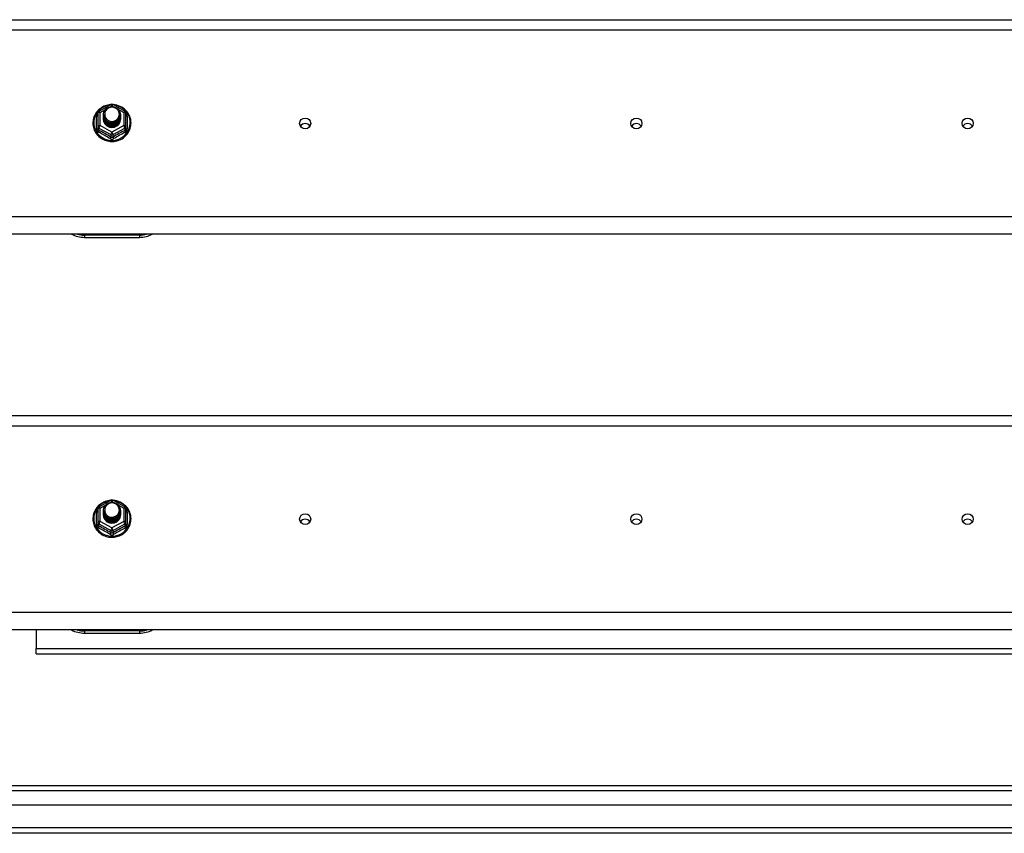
# Model space of a CAD drawing. Header units: inches. Extents: x 72 to 180, y 48 to 83.
# Tile 22 of 28: x 144 to 162, y 49 to 64. Entities that reach past the tile are written whole.
import ezdxf

# ---------------------------------------------------------------- set-up
doc = ezdxf.new("R2010")
doc.units = ezdxf.units.IN
doc.header["$MEASUREMENT"] = 0
doc.layers.add('Visible Edges(ANSI)', color=7, linetype='Continuous', lineweight=25)
doc.layers.add('Visible Tangent Edges(ANSI)', color=7, linetype='Continuous', lineweight=25)

msp = doc.modelspace()

# ---------------------------------------------------------------- linework, layer by layer
at = {"layer": 'Visible Edges(ANSI)'}
for p, q in [((126.947, 64.135), (175.081, 64.135)), ((145.827, 62.447), (145.827, 62.207)), ((145.847, 62.481), (146.062, 62.601)), ((146.1, 62.601), (146.314, 62.481)), ((146.335, 62.207), (146.335, 62.447)), ((145.927, 62.416), (145.927, 62.416)), ((145.927, 62.403), (145.927, 62.404)), ((145.927, 62.391), (145.927, 62.391)), ((145.927, 62.378), (145.927, 62.379)), ((145.927, 62.366), (145.927, 62.366)), ((145.927, 62.353), (145.927, 62.354)), ((145.927, 62.341), (145.927, 62.341)), ((146.234, 62.41), (146.234, 62.41)), ((146.234, 62.397), (146.234, 62.398)), ((146.234, 62.385), (146.234, 62.385)), ((146.234, 62.372), (146.234, 62.372)), ((146.234, 62.36), (146.234, 62.36)), ((146.234, 62.347), (146.234, 62.347)), ((145.827, 62.207), (145.827, 62.163)), ((146.063, 62.195), (146.061, 62.186)), ((146.335, 62.163), (146.335, 62.207)), ((175.081, 60.251), (126.947, 60.251)), ((145.581, 60.194), (146.581, 60.194)), ((126.947, 56.968), (175.081, 56.968)), ((145.847, 55.314), (146.062, 55.434)), ((146.1, 55.434), (146.314, 55.314)), ((145.827, 55.28), (145.827, 55.04)), ((145.927, 55.249), (145.927, 55.249)), ((145.927, 55.236), (145.927, 55.237)), ((145.927, 55.224), (145.927, 55.224)), ((145.927, 55.211), (145.927, 55.212)), ((145.927, 55.199), (145.927, 55.199)), ((145.927, 55.186), (145.927, 55.187)), ((145.927, 55.174), (145.927, 55.174)), ((146.234, 55.243), (146.234, 55.243)), ((146.234, 55.23), (146.234, 55.231)), ((146.234, 55.218), (146.234, 55.218)), ((146.234, 55.205), (146.234, 55.205)), ((146.234, 55.193), (146.234, 55.193)), ((146.234, 55.18), (146.234, 55.18)), ((146.335, 55.04), (146.335, 55.28)), ((145.827, 55.04), (145.827, 54.996)), ((146.063, 55.028), (146.061, 55.019)), ((146.335, 54.996), (146.335, 55.04)), ((175.081, 53.084), (126.947, 53.084)), ((144.706, 53.084), (144.706, 52.75)), ((145.581, 53.027), (146.581, 53.027)), ((144.706, 52.651), (144.706, 52.75)), ((144.706, 52.651), (170.456, 52.651)), ((126.978, 50.268), (179.184, 50.268)), ((179.372, 49.913), (126.789, 49.913)), ((179.982, 49.402), (126.947, 49.402))]:
    msp.add_line(p, q, dxfattribs=at)
at = {"layer": 'Visible Edges(ANSI)', "flags": 128}
for points in [[(146.055, 62.597), (146.03, 62.595), (146.006, 62.59), (145.981, 62.584), (145.958, 62.576), (145.935, 62.567), (145.913, 62.556), (145.891, 62.543), (145.871, 62.529), (145.852, 62.514), (145.833, 62.497), (145.817, 62.479), (145.801, 62.46), (145.787, 62.44), (145.775, 62.419), (145.764, 62.397), (145.755, 62.374), (145.748, 62.351), (145.742, 62.327), (145.738, 62.303), (145.736, 62.279), (145.736, 62.255), (145.737, 62.231), (145.741, 62.207), (145.746, 62.183), (145.753, 62.159), (145.761, 62.137), (145.772, 62.115), (145.784, 62.093), (145.797, 62.073), (145.812, 62.053), (145.829, 62.035), (145.846, 62.018), (145.865, 62.002), (145.885, 61.988), (145.906, 61.975), (145.928, 61.963), (145.951, 61.953), (145.975, 61.945), (145.999, 61.939), (146.023, 61.934), (146.048, 61.931), (146.073, 61.929), (146.098, 61.929), (146.123, 61.931), (146.147, 61.935), (146.171, 61.941), (146.195, 61.948), (146.219, 61.957), (146.241, 61.967), (146.263, 61.979), (146.283, 61.993), (146.303, 62.008), (146.322, 62.024), (146.339, 62.042), (146.355, 62.06), (146.369, 62.08), (146.382, 62.101), (146.394, 62.122), (146.403, 62.145), (146.411, 62.168), (146.418, 62.191), (146.422, 62.215), (146.425, 62.239), (146.426, 62.264)], [(145.948, 62.343), (145.932, 62.381), (145.927, 62.423), (145.935, 62.464), (145.955, 62.501), (145.985, 62.531), (146.023, 62.552), (146.065, 62.561), (146.109, 62.559), (146.15, 62.545), (146.186, 62.52), (146.213, 62.486), (146.23, 62.446), (146.234, 62.404), (146.226, 62.362), (146.206, 62.323), (146.176, 62.292), (146.139, 62.27), (146.096, 62.259), (146.053, 62.261), (146.011, 62.274), (145.975, 62.297), (145.948, 62.33), (145.932, 62.368), (145.927, 62.41)], [(145.965, 62.487), (145.964, 62.485), (145.962, 62.482), (145.961, 62.48), (145.96, 62.477), (145.959, 62.474), (145.958, 62.472), (145.957, 62.469), (145.956, 62.466), (145.956, 62.464), (145.955, 62.461), (145.954, 62.458), (145.953, 62.456), (145.953, 62.453), (145.952, 62.45), (145.952, 62.447), (145.952, 62.444), (145.951, 62.442), (145.951, 62.439), (145.951, 62.436), (145.951, 62.433), (145.951, 62.431), (145.951, 62.428), (145.951, 62.425), (145.951, 62.422)], [(145.967, 62.318), (145.989, 62.299), (146.016, 62.285), (146.044, 62.276), (146.074, 62.273), (146.104, 62.275), (146.133, 62.284), (146.16, 62.298), (146.183, 62.316), (146.202, 62.339), (146.215, 62.365), (146.223, 62.393), (146.225, 62.423), (146.22, 62.452), (146.21, 62.479), (146.193, 62.504), (146.172, 62.524), (146.147, 62.54), (146.119, 62.55), (146.089, 62.555), (146.059, 62.553), (146.03, 62.544), (146.004, 62.53), (145.982, 62.511), (145.965, 62.487)], [(146.426, 62.264), (146.424, 62.295), (146.42, 62.326), (146.412, 62.356), (146.402, 62.386), (146.389, 62.415), (146.373, 62.442), (146.354, 62.468), (146.334, 62.491), (146.31, 62.513), (146.285, 62.533), (146.259, 62.55), (146.23, 62.565), (146.201, 62.577), (146.17, 62.587), (146.139, 62.594), (146.107, 62.597)], [(145.927, 62.416), (145.927, 62.411), (145.927, 62.407), (145.928, 62.403), (145.928, 62.398), (145.929, 62.394), (145.93, 62.389), (145.931, 62.385), (145.932, 62.38), (145.933, 62.376), (145.934, 62.372), (145.936, 62.368), (145.937, 62.363), (145.939, 62.359), (145.941, 62.355), (145.943, 62.351), (145.945, 62.347), (145.947, 62.343), (145.95, 62.339), (145.952, 62.336), (145.955, 62.332), (145.958, 62.328), (145.961, 62.325), (145.964, 62.321), (145.967, 62.318)], [(145.927, 62.403), (145.929, 62.384), (145.932, 62.365), (145.939, 62.347), (145.948, 62.33), (145.959, 62.314), (145.972, 62.3), (145.987, 62.287), (146.004, 62.277), (146.022, 62.269), (146.041, 62.263), (146.061, 62.259), (146.081, 62.258), (146.101, 62.26), (146.12, 62.264), (146.139, 62.27), (146.158, 62.279), (146.174, 62.29), (146.189, 62.303), (146.203, 62.318), (146.214, 62.334), (146.223, 62.352), (146.229, 62.371), (146.233, 62.39), (146.234, 62.41)], [(146.234, 62.404), (146.234, 62.383), (146.23, 62.363), (146.224, 62.344), (146.216, 62.326), (146.205, 62.309), (146.191, 62.293), (146.176, 62.279), (146.159, 62.268), (146.141, 62.259), (146.121, 62.252), (146.101, 62.248), (146.081, 62.246), (146.06, 62.247), (146.04, 62.251), (146.02, 62.257), (146.002, 62.266), (145.985, 62.277), (145.97, 62.29), (145.957, 62.305), (145.946, 62.322), (145.937, 62.339), (145.931, 62.358), (145.928, 62.378), (145.927, 62.397)], [(145.927, 62.391), (145.929, 62.372), (145.932, 62.353), (145.939, 62.335), (145.948, 62.318), (145.959, 62.302), (145.972, 62.287), (145.987, 62.275), (146.004, 62.264), (146.022, 62.256), (146.041, 62.25), (146.061, 62.247), (146.081, 62.246), (146.101, 62.247), (146.12, 62.251), (146.139, 62.258), (146.158, 62.266), (146.174, 62.278), (146.189, 62.291), (146.203, 62.305), (146.214, 62.322), (146.223, 62.34), (146.229, 62.358), (146.233, 62.377), (146.234, 62.397)], [(146.234, 62.391), (146.234, 62.371), (146.23, 62.351), (146.224, 62.332), (146.216, 62.313), (146.205, 62.296), (146.191, 62.281), (146.176, 62.267), (146.159, 62.255), (146.141, 62.246), (146.121, 62.239), (146.101, 62.235), (146.081, 62.233), (146.06, 62.234), (146.04, 62.238), (146.02, 62.245), (146.002, 62.253), (145.985, 62.264), (145.97, 62.277), (145.957, 62.292), (145.946, 62.309), (145.937, 62.327), (145.931, 62.346), (145.928, 62.365), (145.927, 62.385)], [(145.927, 62.378), (145.929, 62.359), (145.932, 62.34), (145.939, 62.322), (145.948, 62.305), (145.959, 62.289), (145.972, 62.275), (145.987, 62.262), (146.004, 62.252), (146.022, 62.243), (146.041, 62.238), (146.061, 62.234), (146.081, 62.233), (146.101, 62.235), (146.12, 62.239), (146.139, 62.245), (146.158, 62.254), (146.174, 62.265), (146.189, 62.278), (146.203, 62.293), (146.214, 62.309), (146.223, 62.327), (146.229, 62.346), (146.233, 62.365), (146.234, 62.385)], [(146.234, 62.379), (146.234, 62.358), (146.23, 62.338), (146.224, 62.319), (146.216, 62.301), (146.205, 62.284), (146.191, 62.268), (146.176, 62.254), (146.159, 62.243), (146.141, 62.234), (146.121, 62.227), (146.101, 62.222), (146.081, 62.221), (146.06, 62.222), (146.04, 62.226), (146.02, 62.232), (146.002, 62.241), (145.985, 62.252), (145.97, 62.265), (145.957, 62.28), (145.946, 62.297), (145.937, 62.314), (145.931, 62.333), (145.928, 62.353), (145.927, 62.372)], [(145.927, 62.366), (145.929, 62.347), (145.932, 62.328), (145.939, 62.31), (145.948, 62.293), (145.959, 62.277), (145.972, 62.262), (145.987, 62.25), (146.004, 62.239), (146.022, 62.231), (146.041, 62.225), (146.061, 62.221), (146.081, 62.22), (146.101, 62.222), (146.12, 62.226), (146.139, 62.233), (146.158, 62.241), (146.174, 62.252), (146.189, 62.265), (146.203, 62.28), (146.214, 62.297), (146.223, 62.314), (146.229, 62.333), (146.233, 62.352), (146.234, 62.372)], [(146.234, 62.366), (146.234, 62.346), (146.23, 62.326), (146.224, 62.307), (146.216, 62.288), (146.205, 62.271), (146.191, 62.256), (146.176, 62.242), (146.159, 62.23), (146.141, 62.221), (146.121, 62.214), (146.101, 62.21), (146.081, 62.208), (146.06, 62.209), (146.04, 62.213), (146.02, 62.219), (146.002, 62.228), (145.985, 62.239), (145.97, 62.252), (145.957, 62.267), (145.946, 62.284), (145.937, 62.302), (145.931, 62.321), (145.928, 62.34), (145.927, 62.36)], [(145.927, 62.353), (145.929, 62.334), (145.932, 62.315), (145.939, 62.297), (145.948, 62.28), (145.959, 62.264), (145.972, 62.25), (145.987, 62.237), (146.004, 62.227), (146.022, 62.218), (146.041, 62.212), (146.061, 62.209), (146.081, 62.208), (146.101, 62.209), (146.12, 62.213), (146.139, 62.22), (146.158, 62.229), (146.174, 62.24), (146.189, 62.253), (146.203, 62.268), (146.214, 62.284), (146.223, 62.302), (146.229, 62.321), (146.233, 62.34), (146.234, 62.36)], [(146.234, 62.353), (146.234, 62.333), (146.23, 62.313), (146.224, 62.294), (146.216, 62.276), (146.205, 62.259), (146.191, 62.243), (146.176, 62.229), (146.159, 62.218), (146.141, 62.208), (146.121, 62.202), (146.101, 62.197), (146.081, 62.196), (146.06, 62.197), (146.04, 62.201), (146.02, 62.207), (146.002, 62.216), (145.985, 62.227), (145.97, 62.24), (145.957, 62.255), (145.946, 62.271), (145.937, 62.289), (145.931, 62.308), (145.928, 62.328), (145.927, 62.347)], [(145.927, 62.341), (145.929, 62.322), (145.932, 62.303), (145.939, 62.285), (145.948, 62.268), (145.959, 62.252), (145.972, 62.237), (145.987, 62.225), (146.004, 62.214), (146.022, 62.206), (146.041, 62.2), (146.061, 62.196), (146.081, 62.195), (146.101, 62.197), (146.12, 62.201), (146.139, 62.207), (146.158, 62.216), (146.174, 62.227), (146.189, 62.24), (146.203, 62.255), (146.214, 62.272), (146.223, 62.289), (146.229, 62.308), (146.233, 62.327), (146.234, 62.347)], [(146.061, 62.186), (146.053, 62.187), (146.045, 62.189), (146.037, 62.191), (146.029, 62.194), (146.022, 62.197), (146.014, 62.2), (146.007, 62.204), (146, 62.208), (145.993, 62.212), (145.987, 62.217), (145.98, 62.222), (145.974, 62.227), (145.969, 62.233), (145.963, 62.239), (145.958, 62.245), (145.954, 62.252), (145.949, 62.259), (145.945, 62.265), (145.942, 62.273), (145.939, 62.28), (145.936, 62.287), (145.934, 62.295), (145.932, 62.303), (145.931, 62.31)], [(145.965, 62.357), (145.965, 62.356), (145.964, 62.356), (145.963, 62.355), (145.962, 62.355), (145.962, 62.354), (145.961, 62.353), (145.96, 62.353), (145.96, 62.352), (145.959, 62.352), (145.958, 62.351), (145.957, 62.35), (145.957, 62.35), (145.956, 62.349), (145.955, 62.349), (145.955, 62.348), (145.954, 62.347), (145.953, 62.347), (145.952, 62.346), (145.952, 62.346), (145.951, 62.345), (145.95, 62.344), (145.95, 62.344), (145.949, 62.343), (145.948, 62.343)], [(145.951, 62.422), (145.951, 62.419), (145.951, 62.416), (145.951, 62.414), (145.951, 62.411), (145.951, 62.408), (145.951, 62.405), (145.951, 62.402), (145.952, 62.4), (145.952, 62.397), (145.953, 62.394), (145.953, 62.391), (145.954, 62.389), (145.954, 62.386), (145.955, 62.383), (145.956, 62.38), (145.957, 62.378), (145.957, 62.375), (145.958, 62.372), (145.959, 62.37), (145.96, 62.367), (145.962, 62.365), (145.963, 62.362), (145.964, 62.36), (145.965, 62.357)], [(146.055, 55.43), (146.03, 55.428), (146.006, 55.423), (145.981, 55.417), (145.958, 55.409), (145.935, 55.4), (145.913, 55.389), (145.891, 55.376), (145.871, 55.362), (145.852, 55.347), (145.833, 55.33), (145.817, 55.312), (145.801, 55.293), (145.787, 55.273), (145.775, 55.252), (145.764, 55.23), (145.755, 55.207), (145.748, 55.184), (145.742, 55.16), (145.738, 55.136), (145.736, 55.112), (145.736, 55.088), (145.737, 55.064), (145.741, 55.04), (145.746, 55.016), (145.753, 54.992), (145.761, 54.97), (145.772, 54.948), (145.784, 54.926), (145.797, 54.906), (145.812, 54.886), (145.829, 54.868), (145.846, 54.851), (145.865, 54.835), (145.885, 54.821), (145.906, 54.808), (145.928, 54.796), (145.951, 54.786), (145.975, 54.778), (145.999, 54.772), (146.023, 54.767), (146.048, 54.764), (146.073, 54.762), (146.098, 54.762), (146.123, 54.764), (146.147, 54.768), (146.171, 54.774), (146.195, 54.781), (146.219, 54.79), (146.241, 54.8), (146.263, 54.812), (146.283, 54.826), (146.303, 54.841), (146.322, 54.857), (146.339, 54.875), (146.355, 54.893), (146.369, 54.913), (146.382, 54.934), (146.394, 54.955), (146.403, 54.978), (146.411, 55.001), (146.418, 55.024), (146.422, 55.048), (146.425, 55.072), (146.426, 55.097)], [(145.948, 55.176), (145.932, 55.214), (145.927, 55.256), (145.935, 55.297), (145.955, 55.334), (145.985, 55.364), (146.023, 55.385), (146.065, 55.394), (146.109, 55.392), (146.15, 55.378), (146.186, 55.353), (146.213, 55.319), (146.23, 55.279), (146.234, 55.237), (146.226, 55.195), (146.206, 55.156), (146.176, 55.125), (146.139, 55.103), (146.096, 55.092), (146.053, 55.094), (146.011, 55.107), (145.975, 55.13), (145.948, 55.163), (145.932, 55.201), (145.927, 55.243)], [(145.965, 55.32), (145.964, 55.318), (145.962, 55.315), (145.961, 55.313), (145.96, 55.31), (145.959, 55.307), (145.958, 55.305), (145.957, 55.302), (145.956, 55.299), (145.956, 55.297), (145.955, 55.294), (145.954, 55.291), (145.953, 55.289), (145.953, 55.286), (145.952, 55.283), (145.952, 55.28), (145.952, 55.277), (145.951, 55.275), (145.951, 55.272), (145.951, 55.269), (145.951, 55.266), (145.951, 55.264), (145.951, 55.261), (145.951, 55.258), (145.951, 55.255)], [(145.967, 55.151), (145.989, 55.132), (146.016, 55.118), (146.044, 55.109), (146.074, 55.106), (146.104, 55.108), (146.133, 55.117), (146.16, 55.131), (146.183, 55.149), (146.202, 55.172), (146.215, 55.198), (146.223, 55.226), (146.225, 55.256), (146.22, 55.285), (146.21, 55.312), (146.193, 55.337), (146.172, 55.357), (146.147, 55.373), (146.119, 55.383), (146.089, 55.388), (146.059, 55.386), (146.03, 55.377), (146.004, 55.363), (145.982, 55.344), (145.965, 55.32)], [(146.426, 55.097), (146.424, 55.128), (146.42, 55.159), (146.412, 55.189), (146.402, 55.219), (146.389, 55.248), (146.373, 55.275), (146.354, 55.301), (146.334, 55.324), (146.31, 55.346), (146.285, 55.366), (146.259, 55.383), (146.23, 55.398), (146.201, 55.41), (146.17, 55.42), (146.139, 55.427), (146.107, 55.43)], [(145.927, 55.249), (145.927, 55.244), (145.927, 55.24), (145.928, 55.236), (145.928, 55.231), (145.929, 55.227), (145.93, 55.222), (145.931, 55.218), (145.932, 55.213), (145.933, 55.209), (145.934, 55.205), (145.936, 55.201), (145.937, 55.196), (145.939, 55.192), (145.941, 55.188), (145.943, 55.184), (145.945, 55.18), (145.947, 55.176), (145.95, 55.172), (145.952, 55.169), (145.955, 55.165), (145.958, 55.161), (145.961, 55.158), (145.964, 55.154), (145.967, 55.151)], [(145.927, 55.236), (145.929, 55.217), (145.932, 55.198), (145.939, 55.18), (145.948, 55.163), (145.959, 55.147), (145.972, 55.133), (145.987, 55.12), (146.004, 55.11), (146.022, 55.102), (146.041, 55.096), (146.061, 55.092), (146.081, 55.091), (146.101, 55.093), (146.12, 55.097), (146.139, 55.103), (146.158, 55.112), (146.174, 55.123), (146.189, 55.136), (146.203, 55.151), (146.214, 55.167), (146.223, 55.185), (146.229, 55.204), (146.233, 55.223), (146.234, 55.243)], [(146.234, 55.237), (146.234, 55.216), (146.23, 55.196), (146.224, 55.177), (146.216, 55.159), (146.205, 55.142), (146.191, 55.126), (146.176, 55.112), (146.159, 55.101), (146.141, 55.092), (146.121, 55.085), (146.101, 55.081), (146.081, 55.079), (146.06, 55.08), (146.04, 55.084), (146.02, 55.09), (146.002, 55.099), (145.985, 55.11), (145.97, 55.123), (145.957, 55.138), (145.946, 55.155), (145.937, 55.172), (145.931, 55.191), (145.928, 55.211), (145.927, 55.23)], [(145.927, 55.224), (145.929, 55.205), (145.932, 55.186), (145.939, 55.168), (145.948, 55.151), (145.959, 55.135), (145.972, 55.12), (145.987, 55.108), (146.004, 55.097), (146.022, 55.089), (146.041, 55.083), (146.061, 55.08), (146.081, 55.079), (146.101, 55.08), (146.12, 55.084), (146.139, 55.091), (146.158, 55.099), (146.174, 55.111), (146.189, 55.124), (146.203, 55.138), (146.214, 55.155), (146.223, 55.173), (146.229, 55.191), (146.233, 55.21), (146.234, 55.23)], [(146.234, 55.224), (146.234, 55.204), (146.23, 55.184), (146.224, 55.165), (146.216, 55.146), (146.205, 55.129), (146.191, 55.114), (146.176, 55.1), (146.159, 55.088), (146.141, 55.079), (146.121, 55.072), (146.101, 55.068), (146.081, 55.066), (146.06, 55.067), (146.04, 55.071), (146.02, 55.078), (146.002, 55.086), (145.985, 55.097), (145.97, 55.11), (145.957, 55.125), (145.946, 55.142), (145.937, 55.16), (145.931, 55.179), (145.928, 55.198), (145.927, 55.218)], [(145.927, 55.211), (145.929, 55.192), (145.932, 55.173), (145.939, 55.155), (145.948, 55.138), (145.959, 55.122), (145.972, 55.108), (145.987, 55.095), (146.004, 55.085), (146.022, 55.076), (146.041, 55.071), (146.061, 55.067), (146.081, 55.066), (146.101, 55.068), (146.12, 55.072), (146.139, 55.078), (146.158, 55.087), (146.174, 55.098), (146.189, 55.111), (146.203, 55.126), (146.214, 55.142), (146.223, 55.16), (146.229, 55.179), (146.233, 55.198), (146.234, 55.218)], [(146.234, 55.212), (146.234, 55.191), (146.23, 55.171), (146.224, 55.152), (146.216, 55.134), (146.205, 55.117), (146.191, 55.101), (146.176, 55.087), (146.159, 55.076), (146.141, 55.067), (146.121, 55.06), (146.101, 55.055), (146.081, 55.054), (146.06, 55.055), (146.04, 55.059), (146.02, 55.065), (146.002, 55.074), (145.985, 55.085), (145.97, 55.098), (145.957, 55.113), (145.946, 55.13), (145.937, 55.147), (145.931, 55.166), (145.928, 55.186), (145.927, 55.205)], [(145.927, 55.199), (145.929, 55.18), (145.932, 55.161), (145.939, 55.143), (145.948, 55.126), (145.959, 55.11), (145.972, 55.095), (145.987, 55.083), (146.004, 55.072), (146.022, 55.064), (146.041, 55.058), (146.061, 55.054), (146.081, 55.053), (146.101, 55.055), (146.12, 55.059), (146.139, 55.066), (146.158, 55.074), (146.174, 55.085), (146.189, 55.098), (146.203, 55.113), (146.214, 55.13), (146.223, 55.147), (146.229, 55.166), (146.233, 55.185), (146.234, 55.205)], [(146.234, 55.199), (146.234, 55.179), (146.23, 55.159), (146.224, 55.14), (146.216, 55.121), (146.205, 55.104), (146.191, 55.089), (146.176, 55.075), (146.159, 55.063), (146.141, 55.054), (146.121, 55.047), (146.101, 55.043), (146.081, 55.041), (146.06, 55.042), (146.04, 55.046), (146.02, 55.052), (146.002, 55.061), (145.985, 55.072), (145.97, 55.085), (145.957, 55.1), (145.946, 55.117), (145.937, 55.135), (145.931, 55.154), (145.928, 55.173), (145.927, 55.193)], [(145.927, 55.186), (145.929, 55.167), (145.932, 55.148), (145.939, 55.13), (145.948, 55.113), (145.959, 55.097), (145.972, 55.083), (145.987, 55.07), (146.004, 55.06), (146.022, 55.051), (146.041, 55.045), (146.061, 55.042), (146.081, 55.041), (146.101, 55.042), (146.12, 55.046), (146.139, 55.053), (146.158, 55.062), (146.174, 55.073), (146.189, 55.086), (146.203, 55.101), (146.214, 55.117), (146.223, 55.135), (146.229, 55.154), (146.233, 55.173), (146.234, 55.193)], [(146.234, 55.186), (146.234, 55.166), (146.23, 55.146), (146.224, 55.127), (146.216, 55.109), (146.205, 55.092), (146.191, 55.076), (146.176, 55.062), (146.159, 55.051), (146.141, 55.041), (146.121, 55.035), (146.101, 55.03), (146.081, 55.029), (146.06, 55.03), (146.04, 55.034), (146.02, 55.04), (146.002, 55.049), (145.985, 55.06), (145.97, 55.073), (145.957, 55.088), (145.946, 55.104), (145.937, 55.122), (145.931, 55.141), (145.928, 55.161), (145.927, 55.18)], [(145.927, 55.174), (145.929, 55.155), (145.932, 55.136), (145.939, 55.118), (145.948, 55.101), (145.959, 55.085), (145.972, 55.07), (145.987, 55.058), (146.004, 55.047), (146.022, 55.039), (146.041, 55.033), (146.061, 55.029), (146.081, 55.028), (146.101, 55.03), (146.12, 55.034), (146.139, 55.04), (146.158, 55.049), (146.174, 55.06), (146.189, 55.073), (146.203, 55.088), (146.214, 55.105), (146.223, 55.122), (146.229, 55.141), (146.233, 55.16), (146.234, 55.18)], [(146.061, 55.019), (146.053, 55.02), (146.045, 55.022), (146.037, 55.024), (146.029, 55.027), (146.022, 55.03), (146.014, 55.033), (146.007, 55.037), (146, 55.041), (145.993, 55.045), (145.987, 55.05), (145.98, 55.055), (145.974, 55.06), (145.969, 55.066), (145.963, 55.072), (145.958, 55.078), (145.954, 55.085), (145.949, 55.092), (145.945, 55.098), (145.942, 55.106), (145.939, 55.113), (145.936, 55.12), (145.934, 55.128), (145.932, 55.136), (145.931, 55.143)], [(145.965, 55.19), (145.965, 55.189), (145.964, 55.189), (145.963, 55.188), (145.962, 55.188), (145.962, 55.187), (145.961, 55.186), (145.96, 55.186), (145.96, 55.185), (145.959, 55.185), (145.958, 55.184), (145.957, 55.183), (145.957, 55.183), (145.956, 55.182), (145.955, 55.182), (145.955, 55.181), (145.954, 55.18), (145.953, 55.18), (145.952, 55.179), (145.952, 55.179), (145.951, 55.178), (145.95, 55.177), (145.95, 55.177), (145.949, 55.176), (145.948, 55.176)], [(145.951, 55.255), (145.951, 55.252), (145.951, 55.249), (145.951, 55.247), (145.951, 55.244), (145.951, 55.241), (145.951, 55.238), (145.951, 55.235), (145.952, 55.233), (145.952, 55.23), (145.953, 55.227), (145.953, 55.224), (145.954, 55.222), (145.954, 55.219), (145.955, 55.216), (145.956, 55.213), (145.957, 55.211), (145.957, 55.208), (145.958, 55.205), (145.959, 55.203), (145.96, 55.2), (145.962, 55.198), (145.963, 55.195), (145.964, 55.193), (145.965, 55.19)]]:
    msp.add_lwpolyline(points, dxfattribs=at)
at = {"layer": 'Visible Edges(ANSI)'}
for centre, radius, start, end in [((146.081, 62.567), 0.0394, 60.8255, 119.1745), ((145.866, 62.447), 0.0394, 119.1745, 180), ((146.295, 62.447), 0.0394, 0, 60.8255), ((145.581, 60.694), 0.5, 242.5014, 270), ((146.581, 60.694), 0.5, 270, 297.4986), ((145.866, 55.28), 0.0394, 119.1745, 180), ((146.081, 55.4), 0.0394, 60.8255, 119.1745), ((146.295, 55.28), 0.0394, 0, 60.8255), ((145.581, 53.527), 0.5, 242.5014, 270), ((146.581, 53.527), 0.5, 270, 297.4986)]:
    msp.add_arc(centre, radius, start, end, dxfattribs=at)
for centre, major_axis, start_param, end_param in [((146.081, 62.422), (0.134, 0), 3.671471, 8.899926), ((146.081, 62.337), (-0.158, 0), 6.032414, 9.675269), ((146.081, 62.417), (0.154, 0), 3.669461, 3.875388), ((149.581, 62.157), (-0.1, 0), 3.68386, 5.740918), ((155.581, 62.157), (-0.1, 0), 3.68386, 5.740918), ((161.581, 62.157), (-0.1, 0), 3.68386, 5.740918), ((146.081, 55.255), (0.134, 0), 3.671471, 8.899926), ((146.081, 55.17), (-0.158, 0), 6.032414, 9.675269), ((146.081, 55.25), (0.154, 0), 3.669461, 3.875388), ((149.581, 54.991), (-0.101, 0), 3.68386, 5.740918), ((155.581, 54.991), (-0.101, 0), 3.68386, 5.740918), ((161.581, 54.991), (-0.101, 0), 3.68386, 5.740918)]:
    msp.add_ellipse(centre, major_axis=major_axis, ratio=0.966998, start_param=start_param, end_param=end_param, dxfattribs=at)
for centre in [(149.581, 62.257), (155.581, 62.257), (161.581, 62.257), (149.581, 55.091), (155.581, 55.091), (161.581, 55.091)]:
    msp.add_ellipse(centre, major_axis=(-0.101, 0), ratio=0.966998, dxfattribs=at)
at = {"layer": 'Visible Tangent Edges(ANSI)'}
for p, q in [((126.947, 63.949), (175.081, 63.949)), ((145.866, 62.457), (145.964, 62.512)), ((145.866, 62.217), (145.866, 62.457)), ((146.049, 62.559), (146.081, 62.577)), ((146.081, 62.577), (146.115, 62.557)), ((146.19, 62.515), (146.295, 62.457)), ((146.295, 62.457), (146.295, 62.217)), ((145.803, 62.16), (145.803, 62.387)), ((146.359, 62.387), (146.359, 62.16)), ((145.846, 62.174), (146.061, 62.055)), ((145.846, 62.13), (145.846, 62.174)), ((146.081, 62.098), (145.866, 62.217)), ((146.295, 62.217), (146.081, 62.098)), ((146.1, 62.055), (146.315, 62.174)), ((146.315, 62.174), (146.315, 62.13)), ((146.061, 62.055), (146.061, 62.01)), ((146.1, 62.01), (146.1, 62.055)), ((175.081, 60.565), (126.947, 60.565)), ((146.581, 60.234), (145.581, 60.234)), ((145.581, 60.234), (145.581, 60.194)), ((146.581, 60.234), (146.581, 60.194)), ((126.947, 56.782), (175.081, 56.782)), ((145.866, 55.29), (145.964, 55.345)), ((146.049, 55.392), (146.081, 55.41)), ((146.081, 55.41), (146.115, 55.39)), ((146.19, 55.348), (146.295, 55.29)), ((145.803, 54.993), (145.803, 55.22)), ((145.866, 55.05), (145.866, 55.29)), ((146.295, 55.29), (146.295, 55.05)), ((146.359, 55.22), (146.359, 54.993)), ((145.846, 55.007), (146.061, 54.888)), ((145.846, 54.963), (145.846, 55.007)), ((146.081, 54.931), (145.866, 55.05)), ((146.295, 55.05), (146.081, 54.931)), ((146.1, 54.888), (146.315, 55.007)), ((146.315, 55.007), (146.315, 54.963)), ((146.061, 54.888), (146.061, 54.843)), ((146.1, 54.843), (146.1, 54.888)), ((175.081, 53.398), (126.947, 53.398)), ((146.581, 53.067), (145.581, 53.067)), ((145.581, 53.067), (145.581, 53.027)), ((146.581, 53.067), (146.581, 53.027)), ((144.706, 52.75), (170.456, 52.75)), ((179.314, 50.169), (126.848, 50.169)), ((179.982, 49.501), (126.18, 49.501))]:
    msp.add_line(p, q, dxfattribs=at)
at = {"layer": 'Visible Tangent Edges(ANSI)', "flags": 128}
for points in [[(145.827, 62.439), (145.825, 62.438), (145.823, 62.436), (145.821, 62.434), (145.82, 62.432), (145.818, 62.43), (145.817, 62.428), (145.815, 62.426), (145.814, 62.424), (145.812, 62.422), (145.811, 62.419), (145.81, 62.417), (145.809, 62.415), (145.808, 62.413), (145.807, 62.41), (145.806, 62.408), (145.805, 62.406), (145.805, 62.403), (145.804, 62.401), (145.804, 62.399), (145.803, 62.396), (145.803, 62.394), (145.803, 62.391), (145.803, 62.389), (145.803, 62.387)], [(146.359, 62.387), (146.359, 62.389), (146.359, 62.391), (146.359, 62.394), (146.358, 62.396), (146.358, 62.399), (146.357, 62.401), (146.357, 62.403), (146.356, 62.406), (146.355, 62.408), (146.355, 62.41), (146.354, 62.413), (146.353, 62.415), (146.352, 62.417), (146.35, 62.419), (146.349, 62.422), (146.348, 62.424), (146.346, 62.426), (146.345, 62.428), (146.343, 62.43), (146.342, 62.432), (146.34, 62.434), (146.338, 62.436), (146.337, 62.438), (146.335, 62.439)], [(145.803, 62.16), (145.803, 62.156), (145.803, 62.153), (145.803, 62.15), (145.804, 62.147), (145.804, 62.143), (145.805, 62.14), (145.806, 62.137), (145.807, 62.134), (145.808, 62.131), (145.81, 62.128), (145.811, 62.125), (145.813, 62.123), (145.814, 62.12), (145.816, 62.117), (145.818, 62.115), (145.82, 62.112), (145.822, 62.11), (145.825, 62.108), (145.827, 62.106), (145.829, 62.104), (145.832, 62.102), (145.834, 62.1), (145.837, 62.099), (145.84, 62.097)], [(145.846, 62.13), (145.845, 62.13), (145.844, 62.131), (145.842, 62.132), (145.841, 62.133), (145.84, 62.134), (145.838, 62.135), (145.837, 62.136), (145.836, 62.137), (145.835, 62.138), (145.834, 62.14), (145.833, 62.141), (145.832, 62.142), (145.831, 62.144), (145.83, 62.145), (145.83, 62.147), (145.829, 62.149), (145.829, 62.15), (145.828, 62.152), (145.828, 62.154), (145.827, 62.155), (145.827, 62.157), (145.827, 62.159), (145.827, 62.161), (145.827, 62.163)], [(146.335, 62.163), (146.335, 62.161), (146.335, 62.159), (146.334, 62.157), (146.334, 62.155), (146.334, 62.154), (146.333, 62.152), (146.333, 62.15), (146.332, 62.149), (146.332, 62.147), (146.331, 62.145), (146.33, 62.144), (146.329, 62.142), (146.328, 62.141), (146.328, 62.14), (146.327, 62.138), (146.325, 62.137), (146.324, 62.136), (146.323, 62.135), (146.322, 62.134), (146.321, 62.133), (146.319, 62.132), (146.318, 62.131), (146.316, 62.13), (146.315, 62.13)], [(146.322, 62.097), (146.324, 62.099), (146.327, 62.1), (146.33, 62.102), (146.332, 62.104), (146.335, 62.106), (146.337, 62.108), (146.339, 62.11), (146.341, 62.112), (146.343, 62.115), (146.345, 62.117), (146.347, 62.12), (146.349, 62.123), (146.35, 62.125), (146.352, 62.128), (146.353, 62.131), (146.354, 62.134), (146.355, 62.137), (146.356, 62.14), (146.357, 62.143), (146.358, 62.147), (146.358, 62.15), (146.359, 62.153), (146.359, 62.156), (146.359, 62.16)], [(146.043, 61.983), (146.046, 61.982), (146.049, 61.98), (146.052, 61.979), (146.055, 61.978), (146.058, 61.977), (146.061, 61.976), (146.065, 61.975), (146.068, 61.974), (146.071, 61.974), (146.074, 61.973), (146.077, 61.973), (146.081, 61.973), (146.084, 61.973), (146.087, 61.973), (146.091, 61.974), (146.094, 61.974), (146.097, 61.975), (146.1, 61.976), (146.103, 61.977), (146.106, 61.978), (146.109, 61.979), (146.112, 61.98), (146.115, 61.982), (146.118, 61.983)], [(146.1, 62.01), (146.099, 62.009), (146.097, 62.008), (146.096, 62.007), (146.094, 62.006), (146.093, 62.006), (146.091, 62.005), (146.089, 62.005), (146.088, 62.004), (146.086, 62.004), (146.084, 62.004), (146.082, 62.004), (146.081, 62.004), (146.079, 62.004), (146.077, 62.004), (146.076, 62.004), (146.074, 62.004), (146.072, 62.005), (146.071, 62.005), (146.069, 62.006), (146.067, 62.006), (146.066, 62.007), (146.064, 62.008), (146.063, 62.009), (146.061, 62.01)], [(145.827, 55.272), (145.825, 55.271), (145.823, 55.269), (145.821, 55.267), (145.82, 55.265), (145.818, 55.263), (145.817, 55.261), (145.815, 55.259), (145.814, 55.257), (145.812, 55.255), (145.811, 55.252), (145.81, 55.25), (145.809, 55.248), (145.808, 55.246), (145.807, 55.243), (145.806, 55.241), (145.805, 55.239), (145.805, 55.236), (145.804, 55.234), (145.804, 55.232), (145.803, 55.229), (145.803, 55.227), (145.803, 55.224), (145.803, 55.222), (145.803, 55.22)], [(146.359, 55.22), (146.359, 55.222), (146.359, 55.224), (146.359, 55.227), (146.358, 55.229), (146.358, 55.232), (146.357, 55.234), (146.357, 55.236), (146.356, 55.239), (146.355, 55.241), (146.355, 55.243), (146.354, 55.246), (146.353, 55.248), (146.352, 55.25), (146.35, 55.252), (146.349, 55.255), (146.348, 55.257), (146.346, 55.259), (146.345, 55.261), (146.343, 55.263), (146.342, 55.265), (146.34, 55.267), (146.338, 55.269), (146.337, 55.271), (146.335, 55.272)], [(145.803, 54.993), (145.803, 54.989), (145.803, 54.986), (145.803, 54.983), (145.804, 54.98), (145.804, 54.976), (145.805, 54.973), (145.806, 54.97), (145.807, 54.967), (145.808, 54.964), (145.81, 54.961), (145.811, 54.958), (145.813, 54.956), (145.814, 54.953), (145.816, 54.95), (145.818, 54.948), (145.82, 54.945), (145.822, 54.943), (145.825, 54.941), (145.827, 54.939), (145.829, 54.937), (145.832, 54.935), (145.834, 54.933), (145.837, 54.932), (145.84, 54.93)], [(145.846, 54.963), (145.845, 54.963), (145.844, 54.964), (145.842, 54.965), (145.841, 54.966), (145.84, 54.967), (145.838, 54.968), (145.837, 54.969), (145.836, 54.97), (145.835, 54.971), (145.834, 54.973), (145.833, 54.974), (145.832, 54.975), (145.831, 54.977), (145.83, 54.978), (145.83, 54.98), (145.829, 54.982), (145.829, 54.983), (145.828, 54.985), (145.828, 54.987), (145.827, 54.988), (145.827, 54.99), (145.827, 54.992), (145.827, 54.994), (145.827, 54.996)], [(146.335, 54.996), (146.335, 54.994), (146.335, 54.992), (146.334, 54.99), (146.334, 54.988), (146.334, 54.987), (146.333, 54.985), (146.333, 54.983), (146.332, 54.982), (146.332, 54.98), (146.331, 54.978), (146.33, 54.977), (146.329, 54.975), (146.328, 54.974), (146.328, 54.973), (146.327, 54.971), (146.325, 54.97), (146.324, 54.969), (146.323, 54.968), (146.322, 54.967), (146.321, 54.966), (146.319, 54.965), (146.318, 54.964), (146.316, 54.963), (146.315, 54.963)], [(146.322, 54.93), (146.324, 54.932), (146.327, 54.933), (146.33, 54.935), (146.332, 54.937), (146.335, 54.939), (146.337, 54.941), (146.339, 54.943), (146.341, 54.945), (146.343, 54.948), (146.345, 54.95), (146.347, 54.953), (146.349, 54.956), (146.35, 54.958), (146.352, 54.961), (146.353, 54.964), (146.354, 54.967), (146.355, 54.97), (146.356, 54.973), (146.357, 54.976), (146.358, 54.98), (146.358, 54.983), (146.359, 54.986), (146.359, 54.989), (146.359, 54.993)], [(146.043, 54.816), (146.046, 54.815), (146.049, 54.813), (146.052, 54.812), (146.055, 54.811), (146.058, 54.81), (146.061, 54.809), (146.065, 54.808), (146.068, 54.807), (146.071, 54.807), (146.074, 54.806), (146.077, 54.806), (146.081, 54.806), (146.084, 54.806), (146.087, 54.806), (146.091, 54.807), (146.094, 54.807), (146.097, 54.808), (146.1, 54.809), (146.103, 54.81), (146.106, 54.811), (146.109, 54.812), (146.112, 54.813), (146.115, 54.815), (146.118, 54.816)], [(146.1, 54.843), (146.099, 54.842), (146.097, 54.841), (146.096, 54.84), (146.094, 54.839), (146.093, 54.839), (146.091, 54.838), (146.089, 54.838), (146.088, 54.837), (146.086, 54.837), (146.084, 54.837), (146.082, 54.837), (146.081, 54.837), (146.079, 54.837), (146.077, 54.837), (146.076, 54.837), (146.074, 54.837), (146.072, 54.838), (146.071, 54.838), (146.069, 54.839), (146.067, 54.839), (146.066, 54.84), (146.064, 54.841), (146.063, 54.842), (146.061, 54.843)]]:
    msp.add_lwpolyline(points, dxfattribs=at)
at = {"layer": 'Visible Tangent Edges(ANSI)'}
for centre, start, end in [((145.581, 60.702), 254.5326, 270), ((146.581, 60.702), 270, 285.4674), ((145.581, 53.535), 254.5326, 270), ((146.581, 53.535), 270, 285.4674)]:
    msp.add_arc(centre, 0.469, start, end, dxfattribs=at)
for centre, major_axis, ratio, start_param, end_param in [((146.081, 62.27), (0.331, 0), 0.966998, 1.708073, 7.716705), ((145.866, 62.447), (-0.0394, 0), 0.254784, 4.712389, 6.283185), ((145.866, 62.447), (-0.0192, 0.0344), 0.127392, 4.936728, 6.283185), ((146.081, 62.567), (-0.0192, 0.0344), 0.127392, 4.936728, 6.283185), ((146.081, 62.567), (0.0192, 0.0344), 0.127392, 0, 1.346458), ((146.295, 62.447), (0.0192, 0.0344), 0.127392, 0, 1.346458), ((146.295, 62.447), (0.0394, 0), 0.254784, 0, 1.570796), ((145.787, 62.402), (0.0394, 0), 0.420933, 5.107073, 6.283185), ((146.374, 62.402), (-0.0394, 0), 0.420933, 0, 1.176113), ((145.787, 62.163), (0.0394, 0), 0.080687, 5.107073, 6.283185), ((145.866, 62.207), (-0.0394, 0), 0.254784, 4.712389, 6.283185), ((145.866, 62.207), (-0.0394, 0), 0.966998, 0, 1.047198), ((145.827, 62.097), (0.0178, 0.0351), 0.295528, 4.874003, 6.050115), ((145.942, 61.873), (0.573, -0.342), 0.220649, 1.524932, 1.878631), ((145.866, 62.207), (-0.0192, -0.0344), 0.127392, 4.48805, 6.058847), ((145.954, 61.893), (-0.605, 0.361), 0.220649, 4.666525, 5.020223), ((146.081, 62.088), (-0.0192, -0.0344), 0.127392, 4.48805, 6.058847), ((146.081, 62.088), (0.0192, -0.0344), 0.127392, 0.224339, 1.795135), ((146.208, 61.893), (-0.605, -0.361), 0.220649, 4.404555, 4.758253), ((146.22, 61.873), (0.573, 0.342), 0.220649, 1.262962, 1.61666), ((146.295, 62.207), (0.0394, 0), 0.254784, 0, 1.570796), ((146.295, 62.207), (0.0192, -0.0344), 0.127392, 0.224339, 1.795135), ((146.335, 62.097), (-0.0178, 0.0351), 0.295528, 0.23307, 1.409183), ((146.295, 62.207), (0.0394, 0), 0.966998, 5.235988, 6.283185), ((146.374, 62.163), (-0.0394, 0), 0.080687, 0, 1.176113), ((146.041, 61.977), (0.0205, 0.0336), 0.044718, 0.222707, 1.398819), ((146.081, 62.088), (0.0394, 0), 0.966998, 4.18879, 5.235988), ((146.12, 61.977), (-0.0205, 0.0336), 0.044718, 4.884366, 6.060479), ((146.081, 55.103), (0.331, 0), 0.966998, 1.708073, 7.716705), ((145.866, 55.28), (-0.0192, 0.0344), 0.127392, 4.936728, 6.283185), ((146.081, 55.4), (-0.0192, 0.0344), 0.127392, 4.936728, 6.283185), ((146.081, 55.4), (0.0192, 0.0344), 0.127392, 0, 1.346458), ((146.295, 55.28), (0.0192, 0.0344), 0.127392, 0, 1.346458), ((145.787, 55.235), (0.0394, 0), 0.420933, 5.107073, 6.283185), ((145.866, 55.28), (-0.0394, 0), 0.254784, 4.712389, 6.283185), ((146.295, 55.28), (0.0394, 0), 0.254784, 0, 1.570796), ((146.374, 55.235), (-0.0394, 0), 0.420933, 0, 1.176113), ((145.787, 54.996), (0.0394, 0), 0.080687, 5.107073, 6.283185), ((145.866, 55.04), (-0.0394, 0), 0.254784, 4.712389, 6.283185), ((145.866, 55.04), (-0.0394, 0), 0.966998, 0, 1.047198), ((145.827, 54.93), (0.0178, 0.0351), 0.295528, 4.874003, 6.050115), ((145.866, 55.04), (-0.0192, -0.0344), 0.127392, 4.48805, 6.058847), ((145.954, 54.726), (-0.605, 0.361), 0.220649, 4.666525, 5.020223), ((146.208, 54.726), (-0.605, -0.361), 0.220649, 4.404555, 4.758253), ((146.295, 55.04), (0.0394, 0), 0.254784, 0, 1.570796), ((146.295, 55.04), (0.0192, -0.0344), 0.127392, 0.224339, 1.795135), ((146.335, 54.93), (-0.0178, 0.0351), 0.295528, 0.23307, 1.409183), ((146.295, 55.04), (0.0394, 0), 0.966998, 5.235988, 6.283185), ((146.374, 54.996), (-0.0394, 0), 0.080687, 0, 1.176113), ((145.942, 54.706), (0.573, -0.342), 0.220649, 1.524932, 1.878631), ((146.041, 54.81), (0.0205, 0.0336), 0.044718, 0.222707, 1.398819), ((146.081, 54.921), (-0.0192, -0.0344), 0.127392, 4.48805, 6.058847), ((146.081, 54.921), (0.0394, 0), 0.966998, 4.18879, 5.235988), ((146.081, 54.921), (0.0192, -0.0344), 0.127392, 0.224339, 1.795135), ((146.12, 54.81), (-0.0205, 0.0336), 0.044718, 4.884366, 6.060479), ((146.22, 54.706), (0.573, 0.342), 0.220649, 1.262962, 1.61666)]:
    msp.add_ellipse(centre, major_axis=major_axis, ratio=ratio, start_param=start_param, end_param=end_param, dxfattribs=at)

doc.saveas('drawing.dxf')
